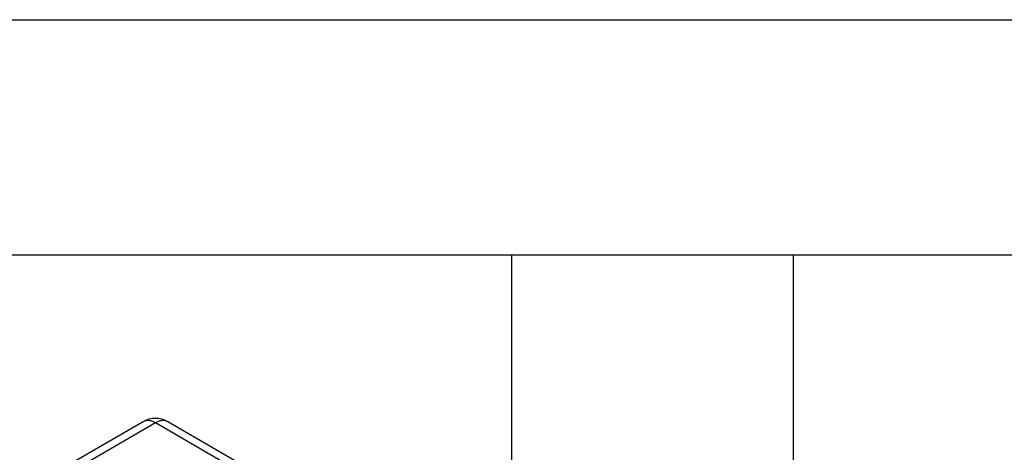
# Model space of a CAD drawing. Header units: millimetres. Extents: x 0 to 838, y 0 to 648.
# Tile 58 of 59: x 692 to 771, y 613 to 648. Entities that reach past the tile are written whole.
import ezdxf

# ---------------------------------------------------------------- set-up
doc = ezdxf.new("R2010")
doc.units = ezdxf.units.MM
doc.header["$LTSCALE"] = 3
doc.layers.add('TEXT', color=140, linetype='Continuous', lineweight=25)

msp = doc.modelspace()

# ---------------------------------------------------------------- linework, layer by layer
at = {"color": 7, "linetype": 'Continuous'}
msp.add_line((0.007411, 647.708022), (838.207411, 647.708022), dxfattribs=at)
for p, q in [((701.579709, 615.117942), (676.123865, 600.422596)), ((702.579628, 615.018926), (677.123784, 600.32358)), ((719.550191, 605.222029), (702.579628, 615.018926)), ((721.726006, 604.642214), (703.579547, 615.117942))]:
    msp.add_line(p, q)
for centre, radius, start, end in [((702.579628, 613.385844), 2, 60.00268827, 119.99731173), ((701.993788, 614.201163), 1.005954, 54.38242252, 114.30711905), ((703.165468, 614.201163), 1.005954, 65.69288095, 125.61757748)]:
    msp.add_arc(centre, radius, start, end)
at = {"layer": 'TEXT'}
for p, q in [((19.05, 628.65), (819.15, 628.65)), ((731.52, 605.79), (731.52, 628.65)), ((754.38, 605.79), (754.38, 628.65))]:
    msp.add_line(p, q, dxfattribs=at)

doc.saveas('drawing.dxf')
